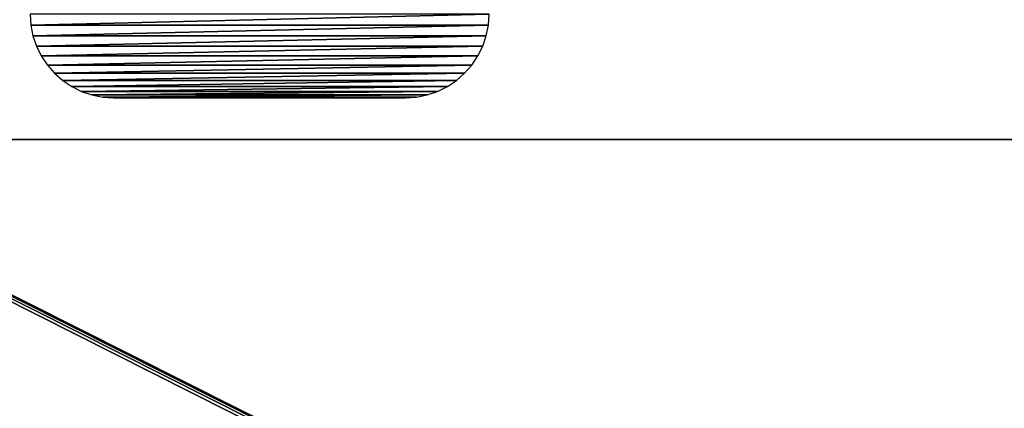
# Model space of a CAD drawing. Header units: millimetres. Extents: x -150 to 150, y -150 to 150.
# Tile 91 of 127: x -6 to 17, y 75 to 84. Entities that reach past the tile are written whole.
import ezdxf

# ---------------------------------------------------------------- set-up
doc = ezdxf.new("R2010")
doc.units = ezdxf.units.MM
doc.header["$LTSCALE"] = 52.148148
for name, color, linetype in [('1', 7, 'CONTINUOUS'), ('13', 7, 'CONTINUOUS'), ('177', 7, 'CONTINUOUS'), ('181', 7, 'CONTINUOUS'), ('182', 7, 'CONTINUOUS')]:
    doc.layers.add(name, color=color, linetype=linetype)

msp = doc.modelspace()

# ---------------------------------------------------------------- linework, layer by layer
at = {"layer": '1', "color": 253, "linetype": 'Continuous', "true_color": 0xaab4c3}
for points in [[(47.5, 50), (-48.5, 50), (-150.2, 149.7), (47.5, 50)], [(47.761, 49.983), (47.5, 50), (-150.2, 149.7), (47.761, 49.983)], [(48.018, 49.932), (47.761, 49.983), (-150.2, 149.7), (48.018, 49.932)], [(48.265, 49.848), (48.018, 49.932), (-150.2, 149.7), (48.265, 49.848)], [(48.5, 49.732), (48.265, 49.848), (-150.2, 149.7), (48.5, 49.732)], [(149.2, 149.7), (48.5, 49.732), (-150.2, 149.7), (149.2, 149.7)]]:
    msp.add_3dface(points, dxfattribs=at)
at = {"layer": '13', "color": 253, "linetype": 'Continuous', "true_color": 0xaab4c3}
for points in [[(-5.983, 83.839, 6.75), (5, 84.1, 6.75), (-6, 84.1, 6.75), (-5.983, 83.839, 6.75)], [(4.983, 83.839, 6.75), (5, 84.1, 6.75), (-5.983, 83.839, 6.75), (4.983, 83.839, 6.75)], [(-5.932, 83.582, 6.75), (4.983, 83.839, 6.75), (-5.983, 83.839, 6.75), (-5.932, 83.582, 6.75)], [(4.932, 83.582, 6.75), (4.983, 83.839, 6.75), (-5.932, 83.582, 6.75), (4.932, 83.582, 6.75)], [(-5.848, 83.335, 6.75), (4.932, 83.582, 6.75), (-5.932, 83.582, 6.75), (-5.848, 83.335, 6.75)], [(4.848, 83.335, 6.75), (4.932, 83.582, 6.75), (-5.848, 83.335, 6.75), (4.848, 83.335, 6.75)], [(-5.732, 83.1, 6.75), (4.848, 83.335, 6.75), (-5.848, 83.335, 6.75), (-5.732, 83.1, 6.75)], [(4.732, 83.1, 6.75), (4.848, 83.335, 6.75), (-5.732, 83.1, 6.75), (4.732, 83.1, 6.75)], [(-5.587, 82.882, 6.75), (4.732, 83.1, 6.75), (-5.732, 83.1, 6.75), (-5.587, 82.882, 6.75)], [(4.587, 82.882, 6.75), (4.732, 83.1, 6.75), (-5.587, 82.882, 6.75), (4.587, 82.882, 6.75)], [(-5.414, 82.686, 6.75), (4.587, 82.882, 6.75), (-5.587, 82.882, 6.75), (-5.414, 82.686, 6.75)], [(4.414, 82.686, 6.75), (4.587, 82.882, 6.75), (-5.414, 82.686, 6.75), (4.414, 82.686, 6.75)], [(-5.218, 82.513, 6.75), (4.414, 82.686, 6.75), (-5.414, 82.686, 6.75), (-5.218, 82.513, 6.75)], [(4.218, 82.513, 6.75), (4.414, 82.686, 6.75), (-5.218, 82.513, 6.75), (4.218, 82.513, 6.75)], [(-5, 82.368, 6.75), (4.218, 82.513, 6.75), (-5.218, 82.513, 6.75), (-5, 82.368, 6.75)], [(4, 82.368, 6.75), (4.218, 82.513, 6.75), (-5, 82.368, 6.75), (4, 82.368, 6.75)], [(-4.765, 82.252, 6.75), (4, 82.368, 6.75), (-5, 82.368, 6.75), (-4.765, 82.252, 6.75)], [(3.765, 82.252, 6.75), (4, 82.368, 6.75), (-4.765, 82.252, 6.75), (3.765, 82.252, 6.75)], [(-4.518, 82.168, 6.75), (3.765, 82.252, 6.75), (-4.765, 82.252, 6.75), (-4.518, 82.168, 6.75)], [(3.518, 82.168, 6.75), (3.765, 82.252, 6.75), (-4.518, 82.168, 6.75), (3.518, 82.168, 6.75)], [(-4.261, 82.117, 6.75), (3.518, 82.168, 6.75), (-4.518, 82.168, 6.75), (-4.261, 82.117, 6.75)], [(3.261, 82.117, 6.75), (3.518, 82.168, 6.75), (-4.261, 82.117, 6.75), (3.261, 82.117, 6.75)], [(-4, 82.1, 6.75), (3.261, 82.117, 6.75), (-4.261, 82.117, 6.75), (-4, 82.1, 6.75)], [(3, 82.1, 6.75), (3.261, 82.117, 6.75), (-4, 82.1, 6.75), (3, 82.1, 6.75)]]:
    msp.add_3dface(points, dxfattribs=at)
at = {"layer": '177', "color": 253, "linetype": 'Continuous', "true_color": 0xaaaaaa}
for points in [[(88.5, -81.1, 27.75), (88.5, 81.1, 27.75), (-89.5, 81.1, 27.75), (88.5, -81.1, 27.75)], [(-89.5, -81.1, 27.75), (88.5, -81.1, 27.75), (-89.5, 81.1, 27.75), (-89.5, -81.1, 27.75)]]:
    msp.add_3dface(points, dxfattribs=at)
at = {"layer": '181', "color": 253, "linetype": 'Continuous', "true_color": 0xaaaaaa}
for points in [[(-89.5, 81.1, 27.75), (88.5, 81.1, 27.75), (-89.5, 81.1, 7.35), (-89.5, 81.1, 27.75)], [(88.5, 81.1, 27.75), (88.5, 81.1, 7.35), (-89.5, 81.1, 7.35), (88.5, 81.1, 27.75)]]:
    msp.add_3dface(points, dxfattribs=at)
at = {"layer": '182', "color": 253, "linetype": 'Continuous', "true_color": 0xaaaaaa}
for points in [[(-89.5, 94.1, 7.35), (-89.5, 81.1, 7.35), (-0.745, 89.459, 7.35), (-89.5, 94.1, 7.35)], [(88.5, 81.1, 7.35), (88.5, 94.1, 7.35), (-0.255, 85.741, 7.35), (88.5, 81.1, 7.35)], [(-0.745, 89.459, 7.35), (-89.5, 81.1, 7.35), (-0.985, 89.411, 7.35), (-0.745, 89.459, 7.35)], [(-0.985, 89.411, 7.35), (-89.5, 81.1, 7.35), (-1.218, 89.332, 7.35), (-0.985, 89.411, 7.35)], [(-1.218, 89.332, 7.35), (-89.5, 81.1, 7.35), (-1.437, 89.224, 7.35), (-1.218, 89.332, 7.35)], [(-1.437, 89.224, 7.35), (-89.5, 81.1, 7.35), (-1.641, 89.088, 7.35), (-1.437, 89.224, 7.35)], [(-1.641, 89.088, 7.35), (-89.5, 81.1, 7.35), (-1.826, 88.926, 7.35), (-1.641, 89.088, 7.35)], [(-1.826, 88.926, 7.35), (-89.5, 81.1, 7.35), (-1.988, 88.741, 7.35), (-1.826, 88.926, 7.35)], [(-1.988, 88.741, 7.35), (-89.5, 81.1, 7.35), (-2.124, 88.537, 7.35), (-1.988, 88.741, 7.35)], [(-2.124, 88.537, 7.35), (-89.5, 81.1, 7.35), (-2.232, 88.318, 7.35), (-2.124, 88.537, 7.35)], [(-2.232, 88.318, 7.35), (-89.5, 81.1, 7.35), (-2.311, 88.085, 7.35), (-2.232, 88.318, 7.35)], [(-2.311, 88.085, 7.35), (-89.5, 81.1, 7.35), (-2.359, 87.845, 7.35), (-2.311, 88.085, 7.35)], [(-89.5, 81.1, 7.35), (-2.375, 87.6, 7.35), (-2.359, 87.845, 7.35), (-89.5, 81.1, 7.35)], [(-2.375, 87.6, 7.35), (-89.5, 81.1, 7.35), (-2.359, 87.355, 7.35), (-2.375, 87.6, 7.35)], [(-2.359, 87.355, 7.35), (-89.5, 81.1, 7.35), (-2.311, 87.115, 7.35), (-2.359, 87.355, 7.35)], [(-2.311, 87.115, 7.35), (-89.5, 81.1, 7.35), (-2.232, 86.882, 7.35), (-2.311, 87.115, 7.35)], [(-2.232, 86.882, 7.35), (-89.5, 81.1, 7.35), (-2.124, 86.663, 7.35), (-2.232, 86.882, 7.35)], [(-2.124, 86.663, 7.35), (-89.5, 81.1, 7.35), (-1.988, 86.459, 7.35), (-2.124, 86.663, 7.35)], [(-1.988, 86.459, 7.35), (-89.5, 81.1, 7.35), (-1.826, 86.274, 7.35), (-1.988, 86.459, 7.35)], [(-1.826, 86.274, 7.35), (-89.5, 81.1, 7.35), (-1.641, 86.112, 7.35), (-1.826, 86.274, 7.35)], [(-1.641, 86.112, 7.35), (-89.5, 81.1, 7.35), (-1.437, 85.976, 7.35), (-1.641, 86.112, 7.35)], [(-1.437, 85.976, 7.35), (-89.5, 81.1, 7.35), (-1.218, 85.868, 7.35), (-1.437, 85.976, 7.35)], [(-1.218, 85.868, 7.35), (-89.5, 81.1, 7.35), (-0.985, 85.789, 7.35), (-1.218, 85.868, 7.35)], [(-0.985, 85.789, 7.35), (-89.5, 81.1, 7.35), (-0.745, 85.741, 7.35), (-0.985, 85.789, 7.35)], [(-0.745, 85.741, 7.35), (-89.5, 81.1, 7.35), (-0.5, 85.725, 7.35), (-0.745, 85.741, 7.35)], [(-89.5, 81.1, 7.35), (88.5, 81.1, 7.35), (-0.5, 85.725, 7.35), (-89.5, 81.1, 7.35)], [(-0.5, 85.725, 7.35), (88.5, 81.1, 7.35), (-0.255, 85.741, 7.35), (-0.5, 85.725, 7.35)]]:
    msp.add_3dface(points, dxfattribs=at)

doc.saveas('drawing.dxf')
